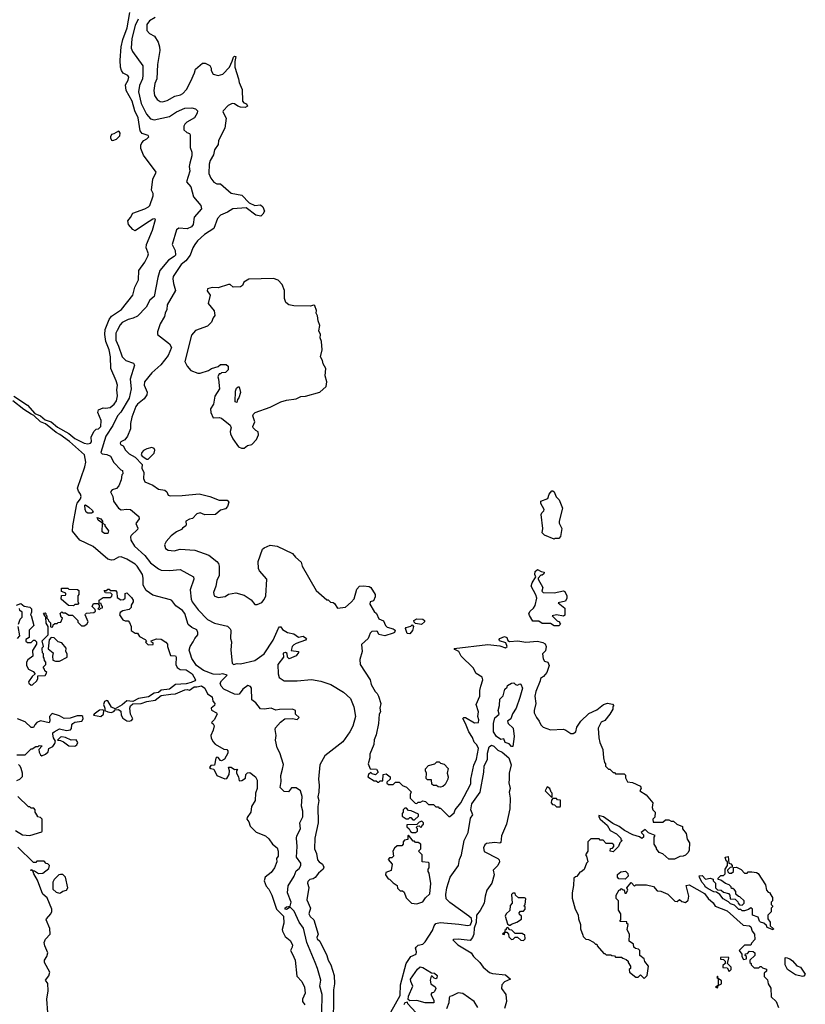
# Model space of a CAD drawing. Extents: x 1861455 to 2058065, y 200073 to 437907.
# Tile 215 of 256: x 1888179 to 1894818, y 323241 to 331565. Entities that reach past the tile are written whole.
import ezdxf

# ---------------------------------------------------------------- set-up
doc = ezdxf.new("R2010")
doc.units = 0

msp = doc.modelspace()

# ---------------------------------------------------------------- linework, layer by layer
at = {"layer": '0CON05XD'}
for points in [[(1889027.2, 331222.8), (1889038, 331335), (1889052, 331398), (1889088.8, 331495), (1889111.2, 331625)], [(1889180.4, 331569.6), (1889154.1, 331515), (1889126.8, 331405), (1889120.6, 331325), (1889132.5, 331295), (1889219.6, 331175), (1889220.8, 331095), (1889215.7, 331064.3), (1889190.6, 331009.4), (1889184.5, 330955), (1889206, 330856), (1889250.6, 330765), (1889285, 330727.1), (1889315, 330718.5), (1889445, 330747.9), (1889505, 330786.9), (1889575, 330817.8), (1889635, 330820.8), (1889665, 330810.8), (1889680.8, 330795), (1889680, 330775), (1889655.8, 330735), (1889592.7, 330697.3), (1889575, 330682.5), (1889567.5, 330665), (1889567.5, 330635), (1889591.7, 330611.7), (1889615, 330602.5), (1889620.7, 330590.7), (1889619.4, 330485), (1889633.3, 330445), (1889633.5, 330415), (1889616.8, 330353.2), (1889610, 330325), (1889618.1, 330285), (1889588.1, 330195), (1889625, 330153.3), (1889648, 330068), (1889711.2, 329995), (1889716.7, 329965), (1889654.1, 329895.9), (1889643.8, 329835), (1889631.2, 329815), (1889595, 329795.8), (1889525, 329803.8), (1889505, 329787.5), (1889468, 329665), (1889492.5, 329615), (1889495.7, 329575), (1889485, 329562.2), (1889436.9, 329533.1), (1889364.5, 329445), (1889345.6, 329385), (1889315.6, 329225), (1889279.2, 329195), (1889247.5, 329135), (1889175, 329060), (1889138.7, 329041.3), (1889095, 329030.6), (1889045.5, 329004.5), (1889027.1, 328985), (1889002, 328938), (1888992.2, 328915), (1888990.8, 328855), (1889015.5, 328805), (1889044.6, 328714.6), (1889075, 328684), (1889142.3, 328662.3), (1889148.8, 328645), (1889112.5, 328525), (1889120, 328445), (1889105.5, 328365), (1889032.7, 328247.3), (1889005.6, 328215), (1888966.4, 328133.6), (1888907.1, 328045), (1888866.1, 327906.1), (1888875, 327896.2), (1888915, 327890), (1888946.4, 327876.4), (1888975, 327822.5), (1889035, 327760), (1889047.5, 327755), (1889050, 327725), (1889043, 327717), (1889037.5, 327675), (1889017.5, 327625), (1888998.5, 327601.5), (1888960.5, 327589.5), (1888947.5, 327575), (1888967.5, 327535), (1888973.3, 327495), (1889015, 327436.7), (1889037.7, 327422.3), (1889085, 327428), (1889115, 327423.8), (1889186.7, 327365), (1889187.5, 327345), (1889161.2, 327305), (1889176.4, 327266.4), (1889173.8, 327255), (1889121.2, 327205), (1889116.1, 327193.9), (1889118, 327165), (1889150, 327115), (1889235.8, 327035), (1889285, 326974), (1889352.4, 326922.4), (1889375, 326912.5), (1889445, 326909.2), (1889535, 326915.8), (1889647.5, 326855), (1889651.2, 326835), (1889618.8, 326745), (1889628.6, 326665), (1889637.5, 326645), (1889686, 326575), (1889765, 326494.2), (1889825, 326464.3), (1889935, 326436.7), (1889957.5, 326415), (1889963, 326403), (1889961.2, 326335), (1889970, 326305), (1889964.2, 326235), (1889973.8, 326125), (1889985, 326114), (1890017.9, 326122.1), (1890045, 326120.5), (1890165, 326147.5), (1890245, 326203.3), (1890320.3, 326319.7), (1890365, 326420), (1890375, 326432.5), (1890385, 326432.5), (1890401.1, 326411.1), (1890443.4, 326383.4), (1890495, 326373.1), (1890535, 326345.6), (1890575, 326353.8), (1890602.5, 326335), (1890595, 326320), (1890515, 326292), (1890495, 326281.2), (1890481.2, 326265), (1890473.3, 326233.3), (1890534, 326224), (1890535.6, 326215), (1890515, 326188.1), (1890455, 326162.2), (1890441.9, 326175), (1890438.3, 326208.3), (1890425, 326215.6), (1890405, 326210), (1890407.5, 326175), (1890360, 326115), (1890363.8, 326035), (1890372.5, 326005), (1890415, 325976.7), (1890525, 325976.2), (1890645, 325988), (1890725, 325972), (1890807.5, 325945), (1890915, 325881.2), (1890975, 325826.7), (1891003.8, 325755), (1891015.9, 325674.1), (1890995, 325592.5), (1890970, 325545), (1890909.2, 325460.8), (1890757.3, 325342.7), (1890716, 325265), (1890704.3, 325145), (1890710.8, 325095), (1890708.1, 325035), (1890699.4, 324995), (1890707.5, 324965), (1890697.3, 324912.7), (1890701.4, 324775), (1890673, 324647), (1890670.8, 324555), (1890687.1, 324515), (1890695, 324463.3), (1890708.8, 324445), (1890738.8, 324425), (1890748.8, 324401.2), (1890745, 324383.3), (1890705, 324351.2), (1890676.6, 324313.4), (1890658.9, 324301.1), (1890632, 324295), (1890615, 324280.8), (1890610.5, 324265), (1890622, 324228), (1890606.7, 324125), (1890635.7, 324055), (1890622.9, 324005), (1890635, 323983.6), (1890664.5, 323954.5), (1890700.6, 323835), (1890690.5, 323805), (1890693.3, 323795), (1890716.4, 323776.4), (1890774.6, 323654.6), (1890785, 323613.8), (1890809.4, 323575), (1890836.5, 323485), (1890839.1, 323415), (1890831.5, 323365), (1890826.9, 323025)], [(1889325, 331583.8), (1889277.5, 331555), (1889253.3, 331523.3), (1889255, 331472.5), (1889275, 331447.5), (1889317.5, 331425), (1889350, 331375), (1889360.8, 331335), (1889364, 331305), (1889342.9, 331185), (1889339.4, 331065), (1889322.5, 331025), (1889311.4, 330965), (1889319.2, 330925), (1889340.3, 330890.3), (1889365, 330872.5), (1889385, 330870), (1889425, 330882.9), (1889490.3, 330919.7), (1889539.3, 330930.7), (1889558.3, 330941.7), (1889588.8, 330975), (1889626.1, 331043.9), (1889657.5, 331115), (1889663.9, 331146.1), (1889725, 331197.5), (1889747, 331197), (1889786.4, 331176.4), (1889796.7, 331155), (1889797.5, 331135), (1889813.6, 331103.6), (1889855, 331092.5), (1889896.4, 331103.6), (1889951.2, 331165), (1889975, 331213.3), (1889985, 331247.5), (1889995, 331257.5), (1890006.7, 331255), (1889998, 331212), (1889997.3, 331165), (1890029.2, 331065), (1890032.5, 331035), (1890060, 330975), (1890062.9, 330875), (1890072.7, 330862.7), (1890095, 330852.5), (1890104, 330835), (1890085, 330822.9), (1890045, 330826.9), (1890023.5, 330833.5), (1889995, 330853.8), (1889975, 330856), (1889939.5, 330840.5), (1889900, 330795), (1889896.7, 330785), (1889923.6, 330733.6), (1889913, 330647), (1889860, 330545), (1889855, 330510), (1889826.7, 330465), (1889817.7, 330422.3), (1889790, 330375), (1889780, 330345), (1889776.2, 330265), (1889793.9, 330223.9), (1889820.7, 330190.7), (1889845, 330177.5), (1889875, 330176.7), (1889965, 330097.8), (1890055, 330080.6), (1890117, 330017), (1890165, 329995.6), (1890215, 330001.2), (1890235, 329982.5), (1890247.5, 329945), (1890235, 329920), (1890216.4, 329903.6), (1890175, 329911.2), (1890093.8, 329973.8), (1889980, 329965), (1889935, 329937.5), (1889875, 329913.8), (1889851.9, 329885), (1889820.8, 329799.2), (1889740.7, 329749.3), (1889681.9, 329695), (1889658.6, 329665), (1889641.4, 329635), (1889621.1, 329575), (1889582.3, 329527.7), (1889544.2, 329495), (1889477.5, 329395), (1889474.2, 329375), (1889480, 329335), (1889496, 329275), (1889424.4, 329155.6), (1889422, 329115), (1889408.8, 329085), (1889404, 329055), (1889367.3, 328992.7), (1889342.5, 328925), (1889343.3, 328903.3), (1889444, 328825), (1889462.7, 328792.7), (1889434.2, 328725), (1889373.2, 328646.8), (1889295, 328580), (1889235, 328502.5), (1889230, 328475), (1889256.4, 328416.4), (1889253.3, 328395), (1889229.7, 328360.3), (1889175, 328316), (1889160, 328295), (1889128.1, 328205), (1889115, 328150), (1889114.3, 328105), (1889090.8, 328045), (1889067.6, 328012.4), (1889034.2, 327995.8), (1889028, 327985), (1889032.5, 327975), (1889055, 327962.5), (1889074.2, 327925), (1889103.6, 327895), (1889155, 327867), (1889214.1, 327805), (1889210.4, 327775), (1889228.1, 327738.1), (1889225.5, 327685.5), (1889237.5, 327657.5), (1889305, 327631.2), (1889353.3, 327595), (1889407.1, 327587.1), (1889422.9, 327572.9), (1889435, 327546.2), (1889450.7, 327539.3)], [(1888131, 328381), (1888245, 328306.6), (1888307.2, 328237.2), (1888356.4, 328215), (1888393.4, 328183.4), (1888444.3, 328165), (1888499.2, 328119.2), (1888595, 328065.8), (1888644.8, 328024.8), (1888725, 327984), (1888755, 327980.5), (1888778.8, 327985), (1888785.8, 327995), (1888783.8, 328035), (1888806.9, 328085), (1888825, 328104), (1888845, 328106.2), (1888863.6, 328126.4), (1888867.3, 328177.3), (1888838.8, 328245), (1888845, 328266.7), (1888885, 328283.3), (1888905, 328280), (1888945, 328287.8), (1888978.5, 328315), (1888997.8, 328342.2), (1889006.7, 328385), (1889000.8, 328435), (1889004.4, 328475), (1888995, 328513.3), (1888948.1, 328615), (1888946.7, 328715), (1888935.5, 328775), (1888907.8, 328845), (1888898.5, 328905), (1888900.9, 328945), (1888935, 329030), (1888955, 329058), (1889040.8, 329115), (1889136, 329235), (1889151.2, 329305), (1889182, 329365), (1889187.1, 329445), (1889236.7, 329515), (1889263.3, 329565), (1889266.7, 329585), (1889247.5, 329635), (1889250.8, 329665), (1889301.2, 329785), (1889326.7, 329875), (1889321.7, 329881.7), (1889305, 329878.8), (1889241.3, 329838.7), (1889155, 329779.2), (1889135, 329790.8), (1889100, 329835), (1889092, 329865), (1889115, 329892), (1889135, 329930), (1889237.5, 329965), (1889268.3, 329981.7), (1889280, 329995), (1889307.5, 330075), (1889306.7, 330095), (1889293.3, 330125), (1889303.6, 330216.4), (1889333.3, 330275), (1889225, 330420), (1889202.5, 330475), (1889202.5, 330505), (1889212.5, 330525), (1889227, 330543), (1889255, 330557.5), (1889270, 330575), (1889266.2, 330586.2), (1889215, 330603.3), (1889196.7, 330625), (1889180.9, 330735), (1889152.5, 330795), (1889130, 330875), (1889077.9, 330965), (1889074.5, 331015.5), (1889097.1, 331055), (1889100.5, 331080.5), (1889092.5, 331092.5), (1889055, 331113.8), (1889040, 331135), (1889031.5, 331165), (1889027.2, 331222.8)], [(1888965, 330543.8), (1888997.5, 330555), (1889025, 330582.5), (1889027.5, 330605), (1889020, 330620), (1889015, 330622.5), (1888975, 330600), (1888954.4, 330595.6), (1888946, 330575), (1888948, 330565), (1888955, 330547.5), (1888965, 330543.8)], [(1890075, 327942.5), (1890105, 327966.7), (1890140, 327975), (1890180, 328015), (1890197.5, 328055), (1890195, 328080), (1890175, 328092.5), (1890152.5, 328115), (1890150, 328125), (1890166.7, 328165), (1890150, 328215), (1890155, 328230), (1890170, 328245), (1890295, 328288.8), (1890386.9, 328333.1), (1890435, 328347.9), (1890515, 328360), (1890555, 328379.2), (1890595, 328381.9), (1890715, 328416.7), (1890770, 328465), (1890773.6, 328503.6), (1890761.2, 328555), (1890767.5, 328615), (1890744, 328655), (1890738.8, 328685), (1890720, 328715), (1890734.2, 328775), (1890729.1, 328845), (1890717.5, 328875), (1890721.9, 328905), (1890706.9, 328935), (1890715, 328980), (1890700, 329020), (1890695, 329062.5), (1890685.6, 329085), (1890686.4, 329106.4), (1890672.5, 329145), (1890665, 329152.5), (1890635, 329142.5), (1890496, 329146), (1890454.1, 329154.1), (1890427.5, 329175), (1890417, 329207), (1890416, 329275), (1890396.2, 329325), (1890363.6, 329363.6), (1890325, 329376.2), (1890115, 329372.5), (1890073.6, 329346.4), (1890060.7, 329319.3), (1890045, 329306.7), (1889983.6, 329303.6), (1889956.7, 329326.7), (1889945, 329327.5), (1889855, 329297.5), (1889805, 329300), (1889765, 329290), (1889763, 329273), (1889790, 329235), (1889772.5, 329165), (1889822.5, 329105), (1889827.5, 329065), (1889813.3, 329045), (1889800.7, 329009.3), (1889767.5, 328975), (1889665, 328936.2), (1889631.2, 328898.8), (1889574.1, 328674.1), (1889593.3, 328635), (1889625, 328600), (1889685, 328576.7), (1889705, 328577.5), (1889775, 328600), (1889800, 328615), (1889857, 328633), (1889875, 328650), (1889925, 328650), (1889940, 328635), (1889940, 328605), (1889917, 328583), (1889885, 328580), (1889875, 328570), (1889865, 328570), (1889852.5, 328545), (1889860, 328525), (1889866.4, 328443.6), (1889828.3, 328381.7), (1889816.4, 328313.6), (1889792.5, 328275), (1889793.3, 328245), (1889815, 328200), (1889865, 328203.3), (1889885, 328196.7), (1889956.4, 328136.4), (1889967.5, 328115), (1889957.5, 328085), (1889961.2, 328065), (1889980.8, 328020.8), (1890027.5, 327955), (1890053.6, 327943.6), (1890075, 327942.5)], [(1890015, 328330), (1890000, 328335), (1890002.5, 328425), (1890010.7, 328449.3), (1890025, 328460), (1890035, 328460), (1890046.1, 328413.9), (1890031.7, 328368.3), (1890020, 328355), (1890015, 328330)], [(1890731.3, 323171.3), (1890735.6, 323325), (1890716.1, 323395), (1890724.6, 323444.6), (1890695.7, 323545), (1890674.6, 323594.6), (1890604.2, 323765), (1890576.9, 323885), (1890540.6, 323935), (1890498.3, 324028.3), (1890465, 324062.5), (1890435, 324042.5), (1890424, 324045), (1890420, 324055), (1890435, 324066), (1890465, 324070), (1890474.2, 324105), (1890441.9, 324185), (1890447.1, 324242.9), (1890498, 324325), (1890515, 324370), (1890540.9, 324389.1), (1890555.7, 324415), (1890555.6, 324435.6), (1890519.2, 324485), (1890524.3, 324575), (1890517.5, 324645), (1890521.4, 324665), (1890551.1, 324725), (1890546, 324775), (1890570.8, 324825), (1890570.8, 324875), (1890561.4, 324915), (1890567.3, 324997.3), (1890552.5, 325045), (1890515, 325072.5), (1890495, 325072.5), (1890475, 325070), (1890451.7, 325038.3), (1890415, 325040), (1890380, 325075), (1890390, 325125), (1890386.7, 325175), (1890400.7, 325229.3), (1890409.3, 325269.3), (1890377.7, 325367.7), (1890355, 325410), (1890341.2, 325475), (1890347.5, 325515), (1890337.5, 325565), (1890341.7, 325578.3), (1890382.3, 325627.7), (1890420, 325655), (1890485, 325657.5), (1890525, 325650), (1890540, 325665), (1890510, 325695), (1890510, 325725), (1890485, 325736.7), (1890375, 325734.3), (1890345, 325727.8), (1890305, 325744.3), (1890245, 325736), (1890215, 325740), (1890175, 325790), (1890140, 325815), (1890138, 325915), (1890128.3, 325928.3), (1890106.4, 325936.4), (1890066.2, 325905), (1890035, 325863.3), (1890020.7, 325859.3), (1889995, 325863.3), (1889905, 325906.2), (1889881.1, 325931.1), (1889873.1, 325955), (1889883.4, 325976.6), (1889933.3, 326025), (1889895, 326034.6), (1889865, 326030), (1889813.6, 326033.6), (1889732.3, 326062.3), (1889672.2, 326105), (1889635, 326163.8), (1889622.1, 326202.1), (1889612.5, 326235), (1889618.5, 326265), (1889645.5, 326304.5), (1889658, 326335), (1889684, 326365), (1889685.7, 326385), (1889675, 326405.7), (1889635, 326425.8), (1889602.8, 326452.8), (1889575, 326543.8), (1889555, 326570.6), (1889498.5, 326608.5), (1889466, 326655), (1889455, 326662), (1889305, 326700), (1889249.1, 326739.1), (1889221.4, 326785), (1889222.5, 326845), (1889216.9, 326875), (1889172.5, 326945), (1889155, 326962.9), (1889085, 327004.2), (1889037, 327023), (1889015, 327020), (1888975, 327000), (1888955, 326996.7), (1888925, 327003.3), (1888800.1, 327110.1), (1888686.7, 327165), (1888625, 327242.5), (1888628, 327285), (1888658.6, 327455), (1888665, 327476.7), (1888692.5, 327515), (1888697.5, 327535), (1888693.8, 327555), (1888675, 327578.8), (1888668.2, 327605), (1888729.6, 327785), (1888737.1, 327825), (1888727.5, 327887.5), (1888599.7, 327999.7), (1888519, 328059), (1888486.9, 328075), (1888397.4, 328147.4), (1888355, 328164.6), (1888299.6, 328219.6), (1888275, 328228.9), (1888215, 328269.3), (1888121.7, 328341.7)], [(1889265, 327850), (1889315, 327900), (1889320, 327925), (1889315, 327940), (1889295, 327947.5), (1889255, 327936.7), (1889225, 327922.5), (1889210, 327905), (1889206.7, 327885), (1889213.3, 327875), (1889255, 327850), (1889265, 327850)], [(1889450.7, 327539.3), (1889551.7, 327541.7), (1889695.7, 327555.7), (1889785, 327533.8), (1889863.6, 327503.6), (1889932.5, 327502.5), (1889947, 327487), (1889935, 327450), (1889919.3, 327430.7), (1889875, 327420), (1889835, 327381.2), (1889745, 327380), (1889703.6, 327396.4), (1889675, 327387.5), (1889640.7, 327349.3), (1889615, 327343.3), (1889582.5, 327325), (1889586.7, 327295), (1889582.5, 327285), (1889555, 327267.5), (1889546.1, 327253.9), (1889505, 327236.2), (1889458.3, 327201.7), (1889417.5, 327155), (1889402.5, 327125), (1889410, 327095), (1889435, 327080), (1889485, 327073.8), (1889535, 327088.8), (1889660.5, 327080.5), (1889778.3, 327038.3), (1889845, 326983.8), (1889858.3, 326968.3), (1889865.8, 326945), (1889863.8, 326865), (1889843.8, 326825), (1889836, 326775), (1889816.4, 326723.6), (1889822.5, 326695), (1889855, 326680), (1889915, 326690), (1889945, 326707.5), (1890005, 326718.8), (1890075, 326698.8), (1890135, 326660), (1890165, 326622.5), (1890185, 326622.5), (1890225, 326637.5), (1890245, 326662.5), (1890258, 326695), (1890267.5, 326835), (1890205.9, 326905.9), (1890196.2, 326925), (1890193.8, 326985), (1890231.2, 327088.8), (1890245, 327101.2), (1890296.4, 327123.6), (1890355, 327114), (1890485, 327052.5), (1890510.7, 327020.7), (1890558.3, 326978.3), (1890567.5, 326945), (1890685, 326740), (1890775, 326660), (1890785, 326660), (1890805, 326640), (1890827, 326637), (1890838.3, 326628.3), (1890865, 326590), (1890931.7, 326598.3), (1890979.3, 326640.7), (1891005, 326670), (1891028.3, 326751.7), (1891050, 326775), (1891085, 326780), (1891133.3, 326773.3), (1891147.5, 326765), (1891182.5, 326705), (1891182.5, 326685), (1891168.3, 326651.7), (1891140, 326645), (1891137.5, 326625), (1891175, 326563.3), (1891193.8, 326543.8), (1891215, 326500), (1891253, 326483), (1891270, 326445), (1891285, 326430), (1891335.8, 326415.8), (1891353.3, 326405), (1891346, 326385), (1891335, 326378), (1891265, 326356.7), (1891215, 326367.5), (1891203, 326393), (1891195, 326396.7), (1891155, 326393.3), (1891141.7, 326378.3), (1891122.5, 326335), (1891068.3, 326281.7), (1891072.5, 326225), (1891053.3, 326155), (1891057.5, 326115), (1891140, 325985), (1891150, 325945), (1891182.5, 325885), (1891199.3, 325869.3), (1891212.5, 325845), (1891230, 325785), (1891223.3, 325745), (1891227.5, 325715), (1891217.5, 325695), (1891212.5, 325615), (1891191.7, 325518.3), (1891173.6, 325476.4), (1891171.7, 325438.3), (1891137.5, 325355), (1891137.5, 325325), (1891122.5, 325275), (1891141.7, 325231.7), (1891195, 325230), (1891207.5, 325205), (1891185, 325180), (1891158.3, 325188.3), (1891145, 325200), (1891127.5, 325185), (1891120, 325165), (1891175, 325130), (1891191.7, 325131.7), (1891205, 325120), (1891215, 325120), (1891225, 325130), (1891248.3, 325131.7), (1891250, 325185), (1891275, 325190), (1891310, 325165), (1891310, 325145), (1891281.7, 325118.3), (1891281.7, 325111.7), (1891295, 325100), (1891335, 325100), (1891355, 325120), (1891385, 325120), (1891415, 325090), (1891448.3, 325078.3), (1891488.3, 325038.3), (1891480, 325015), (1891480, 324985), (1891521.7, 324941.7), (1891535, 324940), (1891545, 324950), (1891565, 324950), (1891585, 324960), (1891607, 324957), (1891635, 324930), (1891675, 324930), (1891695, 324910), (1891715, 324910), (1891725, 324900), (1891735, 324900), (1891805, 324830), (1891815, 324830), (1891849.3, 324860.7), (1891860, 324885), (1891906.1, 324943.9), (1891991.2, 325105), (1891990, 325145), (1892017.7, 325262.3), (1892038.6, 325315), (1892056.9, 325405), (1892043.1, 325435), (1892018.7, 325458.7), (1892005, 325497.5), (1891973.9, 325543.9), (1891946, 325616), (1891922.5, 325657.5), (1891933, 325667), (1891945, 325666.7), (1892022, 325622), (1892057.5, 325625), (1892060, 325645), (1892050, 325675), (1892056.7, 325715), (1892036.7, 325775), (1892068.8, 325845), (1892067, 325893), (1892075, 325930), (1892093.3, 325985), (1892086.1, 326006.1), (1892037.3, 326037.3), (1892012, 326085), (1891910, 326185), (1891890, 326225), (1891855, 326240), (1891850, 326250), (1892135, 326282.1), (1892235, 326271.1), (1892285, 326254.2), (1892298, 326265), (1892285.7, 326295.7), (1892234.4, 326314.4), (1892230, 326325), (1892235, 326332.5), (1892275, 326350), (1892295, 326342.5), (1892305, 326317.5), (1892319.3, 326309.3), (1892387.3, 326312.7), (1892455, 326303.8), (1892555, 326312.2), (1892600.3, 326300.3), (1892618.6, 326288.6), (1892628.6, 326265), (1892621.1, 326228.9), (1892596.2, 326205), (1892602.2, 326162.2), (1892615, 326143.3), (1892643, 326133), (1892652.5, 326105), (1892632.5, 326045), (1892606.4, 326013.6), (1892580, 325995), (1892577.5, 325975), (1892540, 325885), (1892533.3, 325845), (1892540, 325785), (1892526.7, 325725), (1892526.7, 325705), (1892546.7, 325665), (1892570, 325635), (1892583.9, 325603.9), (1892603.9, 325583.9), (1892665, 325562.5), (1892775, 325567.5), (1892795, 325560), (1892835, 325530), (1892855, 325530), (1892877.5, 325545), (1892887.5, 325585), (1892920, 325635), (1892989.3, 325700.7), (1893055, 325730), (1893113, 325777), (1893145, 325787.5), (1893188.3, 325778.3), (1893200, 325765), (1893190, 325755), (1893190, 325735), (1893167, 325693), (1893125, 325640), (1893093.6, 325626.4), (1893067.5, 325575), (1893073.6, 325493.6), (1893082.5, 325455), (1893107.5, 325395), (1893112.5, 325325), (1893120, 325285), (1893130, 325275), (1893130, 325255), (1893155, 325230), (1893165, 325230), (1893195, 325200), (1893205, 325200), (1893215, 325190), (1893288.3, 325188.3), (1893297, 325177), (1893297.5, 325155), (1893315, 325122.5), (1893357, 325117), (1893426.4, 325086.4), (1893430, 325065), (1893420, 325045), (1893473, 325013), (1893530, 324945), (1893522.5, 324905), (1893530, 324885), (1893550, 324865), (1893547, 324823), (1893530, 324805), (1893531.7, 324781.7), (1893615, 324780), (1893635, 324800), (1893665, 324800), (1893685, 324790), (1893705, 324790), (1893733, 324763), (1893780, 324745), (1893780, 324725), (1893810, 324685), (1893818.3, 324638.3), (1893840, 324605), (1893837.5, 324545), (1893826.4, 324523.6), (1893805, 324502.5), (1893785, 324492.5), (1893758.3, 324491.7), (1893711.7, 324468.3), (1893665, 324467.5), (1893615, 324512.5), (1893582.5, 324525), (1893560, 324555), (1893560, 324565), (1893540, 324595), (1893540, 324655), (1893548.3, 324668.3), (1893491.7, 324691.7), (1893465, 324720), (1893430, 324695), (1893450, 324675), (1893450, 324655), (1893435, 324642.5), (1893417, 324657), (1893360, 324675), (1893290.3, 324710.3), (1893245.7, 324745.7), (1893190.3, 324770.3), (1893112.5, 324825), (1893071.7, 324838.3), (1893072.5, 324825), (1893085, 324807.5), (1893143.3, 324755), (1893170, 324710), (1893223, 324683), (1893260, 324645), (1893260, 324635), (1893270, 324625), (1893250, 324605), (1893240, 324575), (1893195, 324530), (1893170, 324535), (1893171.7, 324558.3), (1893188.3, 324561.7), (1893200, 324575), (1893198.3, 324588.3), (1893185, 324600), (1893135, 324600), (1893108.3, 324628.3), (1893085, 324630), (1893075, 324640), (1893005, 324640), (1892980, 324615), (1892980, 324535), (1892960, 324505), (1892970, 324495), (1892980, 324445), (1892970, 324435), (1892948.3, 324381.7), (1892925, 324360), (1892911.7, 324358.3), (1892888.3, 324321.7), (1892875, 324320), (1892861.7, 324308.3), (1892860, 324245), (1892847.5, 324185), (1892848.3, 324138.3), (1892872.5, 324045), (1892897, 323997), (1892900, 323965), (1892917.5, 323915), (1892918.3, 323878.3), (1892937.5, 323825), (1892940, 323815), (1892963, 323793), (1892985, 323790), (1893027, 323767), (1893045, 323750), (1893055, 323750), (1893060, 323735), (1893115, 323670), (1893125, 323670), (1893135, 323660), (1893175, 323660), (1893183, 323653), (1893205, 323650), (1893215, 323640), (1893265, 323640), (1893275, 323630), (1893305, 323620), (1893320, 323605), (1893320, 323595), (1893340, 323565), (1893340, 323545), (1893330, 323535), (1893331.7, 323511.7), (1893385, 323470), (1893405, 323470), (1893425, 323490), (1893455, 323460), (1893480, 323485), (1893492.5, 323565), (1893463, 323603), (1893456.4, 323626.4), (1893420, 323655), (1893420, 323695), (1893407, 323707), (1893381.7, 323711.7), (1893370, 323725), (1893365, 323750), (1893330, 323775), (1893331.7, 323831.7), (1893312.5, 323875), (1893320, 323915), (1893310, 323925), (1893308.3, 323938.3), (1893255, 323940), (1893250, 323945), (1893260, 323955), (1893260, 324005), (1893238.3, 324038.3), (1893240, 324115), (1893220, 324135), (1893220, 324165), (1893245, 324210), (1893255, 324210), (1893265, 324220), (1893275, 324210), (1893288.3, 324208.3), (1893291.7, 324181.7), (1893305, 324180), (1893317.5, 324205), (1893310, 324225), (1893345, 324270), (1893375, 324240), (1893385, 324250), (1893475, 324250), (1893535, 324237.5), (1893565, 324200), (1893597, 324197), (1893655, 324172.5), (1893715, 324112.5), (1893735, 324110), (1893755, 324127.5), (1893775, 324110), (1893805, 324102.5), (1893827, 324123), (1893832.5, 324155), (1893810, 324245), (1893835, 324250), (1893965, 324176.7), (1893996.1, 324136.1), (1894039.3, 324099.3), (1894055, 324070), (1894158.3, 324031.7)], [(1892695, 327172.5), (1892615, 327207.5), (1892593.6, 327226.4), (1892600, 327265), (1892587, 327383), (1892590, 327395), (1892608.3, 327411.7), (1892610, 327425), (1892583.3, 327475), (1892582.5, 327495), (1892643, 327517), (1892653.8, 327555), (1892675, 327582.5), (1892685, 327582.5), (1892695, 327572.5), (1892711.7, 327531.7), (1892737.5, 327505), (1892766.2, 327435), (1892737.5, 327325), (1892738.3, 327308.3), (1892760, 327265), (1892750, 327195), (1892735, 327180), (1892705, 327180), (1892695, 327172.5)], [(1888785, 327393.1), (1888755, 327394.3), (1888742.1, 327402.1), (1888732.5, 327425), (1888730, 327460), (1888735, 327462.5), (1888764.1, 327444.1), (1888793.3, 327415), (1888798.8, 327401.2), (1888785, 327393.1)], [(1888925, 327220), (1888895, 327220), (1888876.7, 327235), (1888880, 327310), (1888841.2, 327335), (1888835, 327357.5), (1888865, 327346.7), (1888880, 327325), (1888880, 327310), (1888898.3, 327298.3), (1888900, 327285), (1888930, 327245), (1888925, 327220)], [(1892735, 326440), (1892695, 326440), (1892665, 326460), (1892595, 326460), (1892565, 326480), (1892515, 326480), (1892488.3, 326528.3), (1892482.5, 326545), (1892492.5, 326565), (1892521.2, 326588.8), (1892536.1, 326613.9), (1892550, 326675), (1892541.7, 326701.7), (1892500, 326775), (1892510, 326805), (1892540, 326855), (1892533.3, 326875), (1892535, 326900), (1892555, 326917.5), (1892585, 326900), (1892610, 326895), (1892608.3, 326881.7), (1892595, 326870), (1892581.7, 326868.3), (1892560, 326845), (1892560, 326835), (1892600, 326765), (1892590, 326735), (1892601.7, 326721.7), (1892695, 326720), (1892775, 326737.5), (1892785, 326730), (1892802, 326695), (1892802, 326675), (1892790, 326650), (1892730, 326635), (1892785, 326590), (1892785, 326530), (1892775, 326522.5), (1892715, 326532.5), (1892680, 326525), (1892721.7, 326481.7), (1892740, 326475), (1892740, 326465), (1892750, 326455), (1892735, 326440)], [(1888152.5, 326615), (1888189.3, 326629.3), (1888218.3, 326608.3), (1888265, 326600), (1888280, 326585), (1888280, 326555), (1888270, 326535), (1888277, 326527), (1888300, 326445), (1888260, 326405), (1888258.3, 326341.7), (1888230, 326325), (1888231.7, 326311.7), (1888245, 326300), (1888275, 326300), (1888295, 326320), (1888308.3, 326318.3), (1888320, 326305), (1888320, 326285), (1888288.3, 326231.7), (1888290, 326185), (1888247, 326153), (1888237.5, 326135), (1888237.5, 326105), (1888252.5, 326075), (1888293.6, 326053.6), (1888310, 326035), (1888285, 326012.5), (1888253.6, 325966.4), (1888257.5, 325955), (1888275, 325940), (1888288.3, 325941.7), (1888323, 325977), (1888332.5, 325995), (1888331.7, 326018.3), (1888395, 326020), (1888410, 326045), (1888391.7, 326061.7), (1888390, 326075), (1888380, 326085), (1888380, 326095), (1888400, 326115), (1888400, 326135), (1888388.3, 326148.3), (1888387, 326167), (1888380, 326175), (1888380, 326205), (1888372.5, 326212.5), (1888370, 326245), (1888370, 326255), (1888380, 326265), (1888370, 326315), (1888420, 326365), (1888420, 326435), (1888403, 326463), (1888400, 326515), (1888390, 326525), (1888390, 326535), (1888381.7, 326548.3), (1888395, 326550), (1888400, 326545), (1888400, 326535), (1888410, 326525), (1888410, 326505), (1888420, 326495), (1888421.7, 326481.7), (1888440, 326465), (1888440, 326435), (1888445, 326430), (1888458.3, 326431.7), (1888461.7, 326448.3), (1888475, 326460), (1888495, 326460), (1888505, 326470), (1888528.3, 326471.7), (1888540, 326505), (1888530, 326515), (1888520, 326545), (1888535, 326560), (1888545, 326550), (1888565, 326550), (1888595, 326530), (1888625, 326530), (1888670, 326485), (1888671.7, 326471.7), (1888701.7, 326441.7), (1888725, 326440), (1888746.4, 326453.6), (1888757.5, 326475), (1888733, 326533), (1888735, 326540), (1888745, 326547.5), (1888807, 326553), (1888820, 326565), (1888818.3, 326578.3), (1888792.5, 326605), (1888801.7, 326628.3), (1888838.3, 326628.3), (1888850, 326615), (1888850, 326595), (1888840, 326585), (1888855, 326580), (1888865, 326590), (1888878.3, 326591.7), (1888880, 326605), (1888870, 326615), (1888868.3, 326628.3), (1888851.7, 326631.7), (1888851.7, 326658.3), (1888885, 326680), (1888945, 326680), (1888958.3, 326691.7), (1888960, 326705), (1888948.3, 326718.3), (1888905, 326720), (1888891.7, 326738.3), (1888915, 326740), (1888925, 326750), (1888935, 326750), (1888945, 326740), (1888988.3, 326738.3), (1889000, 326725), (1889001.7, 326681.7), (1889035, 326660), (1889057, 326663), (1889070, 326675), (1889070, 326715), (1889085, 326720), (1889125, 326680), (1889137, 326657), (1889137, 326643), (1889120, 326615), (1889120, 326595), (1889105, 326580), (1889051.7, 326568.3), (1889027, 326553), (1889023.3, 326535), (1889051.4, 326491.4), (1889071.7, 326481.7), (1889095, 326482.5), (1889108.3, 326468.3), (1889122.5, 326435), (1889121.7, 326401.7), (1889155, 326380), (1889175, 326380), (1889190.7, 326350.7), (1889240, 326325), (1889250, 326315), (1889243, 326303), (1889265, 326280), (1889308.3, 326281.7), (1889308.3, 326298.3), (1889291.7, 326301.7), (1889290, 326315), (1889335, 326330), (1889375, 326327.5), (1889415, 326302.5), (1889427, 326287), (1889427.5, 326265), (1889455, 326190), (1889495, 326187.5), (1889502.5, 326175), (1889498, 326115), (1889509.7, 326089.7), (1889535, 326071.2), (1889585, 326068.8), (1889611.4, 326051.4), (1889635.7, 326035), (1889663.8, 325985), (1889660, 325975), (1889627.3, 325962.7), (1889585, 325951.2), (1889495.8, 325944.2), (1889445, 325906), (1889375, 325896.7), (1889352.5, 325877.5), (1889315, 325872.5), (1889268.1, 325841.9), (1889184.4, 325825.6), (1889135, 325802.5), (1889085, 325807.5), (1889045.8, 325774.2), (1888985, 325740), (1888954.3, 325754.3), (1888925, 325806.2), (1888915, 325810.8), (1888895, 325801.2), (1888887.5, 325775), (1888900, 325745), (1888900, 325725), (1888923, 325713), (1888951.7, 325708.3), (1888975, 325717.5), (1888985, 325730), (1889015, 325732.5), (1889035, 325720), (1889037.5, 325685), (1889050.5, 325660.5), (1889085, 325638), (1889105, 325633.8), (1889125, 325640), (1889134.2, 325655), (1889116.2, 325695), (1889110, 325745), (1889116.4, 325763.6), (1889135, 325782.5), (1889206.1, 325783.9), (1889255, 325801.2), (1889325, 325812), (1889375, 325852.5), (1889457.3, 325862.7)], [(1888635, 326610), (1888591.7, 326611.7), (1888530, 326665), (1888531.7, 326698.3), (1888565, 326700), (1888570, 326705), (1888568.3, 326718.3), (1888531.7, 326731.7), (1888531.7, 326758.3), (1888585, 326760), (1888595, 326750), (1888667.5, 326747.5), (1888678.3, 326738.3), (1888680, 326705), (1888670, 326695), (1888670, 326645), (1888680, 326635), (1888668.3, 326621.7), (1888645, 326620), (1888635, 326610)], [(1888170, 326455), (1888183, 326497), (1888200, 326515), (1888200, 326555), (1888181.7, 326571.7), (1888178.3, 326588.3)], [(1891575, 326453.3), (1891525, 326460), (1891511.7, 326471.7), (1891510, 326485), (1891535, 326500), (1891587, 326497), (1891600, 326485), (1891600, 326475), (1891575, 326453.3)], [(1888160, 326335), (1888180, 326355), (1888167.5, 326435)], [(1891475, 326373.3), (1891452.5, 326375), (1891440.7, 326419.3), (1891443.8, 326426.2), (1891485, 326437.5), (1891495, 326450), (1891506.7, 326435), (1891497.7, 326402.3), (1891475, 326373.3)], [(1888481.2, 326141.2), (1888515, 326142), (1888580, 326175), (1888580, 326205), (1888570, 326225), (1888571.7, 326251.7), (1888535, 326297.5), (1888505, 326306.7), (1888469.5, 326339.5), (1888445, 326341.2), (1888427.5, 326322.5), (1888420, 326245), (1888461.7, 326211.7), (1888456.7, 326185), (1888460.7, 326150.7), (1888481.2, 326141.2)], [(1892345, 325420), (1892335, 325420), (1892315, 325442.5), (1892280.6, 325455), (1892268.8, 325485), (1892245, 325480), (1892208.2, 325505), (1892184.2, 325545), (1892182.9, 325615), (1892195, 325663.3), (1892230, 325695), (1892223.3, 325725), (1892233.6, 325766.4), (1892235, 325820), (1892265, 325850), (1892280, 325905), (1892297, 325923), (1892300, 325935), (1892335, 325957.5), (1892355, 325960), (1892370, 325945), (1892385, 325940), (1892405, 325950), (1892415, 325947.5), (1892426.7, 325915), (1892405.8, 325835), (1892373.3, 325745), (1892342.9, 325697.1), (1892328.8, 325655), (1892302.5, 325635), (1892306.7, 325615), (1892349.2, 325575), (1892358.1, 325505), (1892345, 325420)], [(1889457.3, 325862.7), (1889495, 325866.2), (1889575, 325900.8), (1889595, 325903.3), (1889615, 325896.7), (1889654.2, 325925.8), (1889675, 325924), (1889715, 325932.5), (1889745, 325913.8), (1889767.3, 325867.3), (1889805, 325841.2), (1889811.9, 325805), (1889828.9, 325785), (1889825, 325766), (1889798, 325745), (1889798.8, 325728.8), (1889842.5, 325705), (1889847.5, 325695), (1889823, 325647), (1889800, 325625), (1889815, 325612.5), (1889821.4, 325595), (1889815, 325560), (1889795.3, 325515), (1889797.1, 325495), (1889812, 325462), (1889829.9, 325439.9), (1889905, 325399.2), (1889930, 325395), (1889937.5, 325385), (1889937.5, 325365), (1889910, 325315), (1889885, 325300), (1889875, 325303.3), (1889857.3, 325327.3), (1889845, 325331.2), (1889837.5, 325322.5), (1889826.1, 325263.9), (1889795, 325259.2), (1889784.4, 325244.4), (1889794.4, 325234.4), (1889819.2, 325229.2), (1889845.7, 325175.7), (1889913, 325147), (1889929.3, 325150.7), (1889948.8, 325185), (1889951.9, 325215), (1889945, 325245.8), (1889965.7, 325245.7), (1889995, 325227.5), (1890015, 325230), (1890020, 325225), (1890010, 325215), (1890010, 325195), (1890027.5, 325165), (1890035, 325130), (1890055, 325133.3), (1890086.4, 325153.6), (1890090, 325185), (1890103, 325197), (1890125, 325200), (1890173, 325163), (1890186.7, 325135), (1890186.7, 325065), (1890172.5, 325025), (1890170, 324965), (1890137.3, 324912.7), (1890132.5, 324865), (1890100.4, 324819.6), (1890098.6, 324805), (1890116.7, 324785), (1890127.1, 324747.1), (1890177.4, 324697.4), (1890255, 324666.2), (1890285, 324640), (1890316.1, 324596.1), (1890353.6, 324563.6), (1890363.3, 324535), (1890362.5, 324495), (1890350, 324475), (1890352.5, 324445), (1890333.3, 324395), (1890303.3, 324355), (1890252.5, 324315), (1890246.3, 324286.3), (1890261.1, 324241.1), (1890284, 324215), (1890310.4, 324165), (1890348.6, 324045), (1890409.5, 323985), (1890412.2, 323927.8), (1890396, 323875), (1890398.8, 323858.8), (1890423.9, 323813.9), (1890465, 323780), (1890483.3, 323745), (1890481.2, 323725), (1890466.7, 323695), (1890485.7, 323665.7), (1890505.8, 323615), (1890520.3, 323480.3), (1890562.5, 323435), (1890586, 323385), (1890592.5, 323335), (1890569.4, 323285), (1890568.1, 323265), (1890588.2, 323238.2)], [(1888865, 325673.8), (1888886.2, 325695), (1888890, 325725), (1888879.3, 325729.3), (1888855, 325728.8), (1888807.5, 325695), (1888802.5, 325685), (1888865, 325673.8)], [(1888155, 325350), (1888225, 325350), (1888275, 325400), (1888285, 325400), (1888315, 325420), (1888335, 325420), (1888345, 325430), (1888370, 325425), (1888340, 325395), (1888343, 325373), (1888355, 325350), (1888365, 325342.5), (1888397.5, 325355), (1888418.8, 325375), (1888426.7, 325403.3), (1888458.6, 325421.4), (1888476.2, 325445), (1888482.5, 325465), (1888463.8, 325495), (1888460, 325525), (1888460, 325535), (1888470, 325545), (1888515, 325570), (1888576.1, 325556.1), (1888608.8, 325561.2), (1888616.4, 325573.6), (1888619.2, 325605), (1888628, 325615), (1888645, 325625.6), (1888703.8, 325636.2), (1888715.9, 325654.1), (1888713.6, 325673.6), (1888705, 325680), (1888665, 325679.2), (1888605, 325661.4), (1888555, 325658.8), (1888515, 325680.8), (1888455, 325700), (1888431.2, 325675), (1888433.6, 325636.4), (1888428.8, 325621.2), (1888355, 325637.5), (1888325, 325622.5), (1888307.5, 325605), (1888295, 325580), (1888275, 325580), (1888225, 325630), (1888160, 325655)], [(1888645, 325423.3), (1888662.5, 325435), (1888670, 325455), (1888656.7, 325476.7), (1888613.9, 325473.9), (1888565, 325497.5), (1888535, 325502.5), (1888525, 325500), (1888500, 325475), (1888525, 325472.5), (1888550.7, 325460.7), (1888595, 325426.7), (1888645, 325423.3)], [(1891780.8, 324170.8), (1891788.9, 324225), (1891818.1, 324315), (1891887.5, 324415), (1891896.9, 324465), (1891913.8, 324506.2), (1891935.6, 324625), (1891969.4, 324695), (1891989.4, 324815), (1892007.7, 324842.3), (1891992.5, 324885), (1892000.7, 324935), (1892071.5, 325035), (1892101.1, 325205), (1892103.8, 325255), (1892131.1, 325315), (1892132.5, 325365), (1892145, 325416.7), (1892165, 325430.8), (1892185, 325422.7), (1892218.7, 325388.7), (1892255, 325371.5), (1892311.1, 325325), (1892331.4, 325265), (1892315.6, 325195), (1892315.6, 325145), (1892312.4, 325112.4), (1892323.1, 325065), (1892315.6, 325034.4), (1892324.5, 324985), (1892320, 324895), (1892292.1, 324765), (1892251.1, 324665), (1892245, 324610), (1892235, 324602.5), (1892195, 324610), (1892125, 324600), (1892110.7, 324589.3), (1892097.5, 324565), (1892103.6, 324533.6), (1892220, 324475), (1892231.7, 324461.7), (1892232.5, 324445), (1892220, 324415), (1892180, 324375), (1892187.5, 324335), (1892168.6, 324265), (1892126.9, 324205), (1892111.2, 324155), (1892104, 324095), (1892070.6, 324035), (1892040, 323995), (1892036.2, 323933.8), (1892020.6, 323885), (1892016.7, 323833.3), (1892005, 323806), (1891985, 323781.2), (1891885, 323792.5), (1891845, 323790), (1891840, 323785), (1891882.5, 323745), (1891995, 323676.2), (1892014.5, 323644.5), (1892066.9, 323595), (1892094.3, 323554.3), (1892149.3, 323509.3), (1892175, 323500.5), (1892285, 323489.4), (1892327.5, 323455), (1892275, 323430.8), (1892252.5, 323405), (1892251.4, 323375), (1892287.9, 323325), (1892293.5, 323265), (1892275, 323206.7)], [(1888155, 325132.5), (1888180, 325145), (1888201.7, 325168.3), (1888202.5, 325195), (1888192, 325235), (1888184, 325255), (1888168.8, 325268.8)], [(1891735, 325077.5), (1891715, 325080), (1891701.7, 325091.7), (1891675, 325090), (1891663, 325103), (1891658.3, 325138.3), (1891625, 325140), (1891615, 325150), (1891617.5, 325195), (1891607.5, 325215), (1891608.3, 325231.7), (1891635, 325260), (1891687, 325273), (1891705, 325290), (1891725, 325290), (1891735, 325280), (1891765, 325270), (1891800, 325235), (1891790, 325195), (1891800, 325165), (1891797.5, 325145), (1891775, 325100), (1891755, 325082.5), (1891735, 325077.5)], [(1892675, 324990), (1892680, 324995), (1892680, 325025), (1892670, 325035), (1892660, 325065), (1892635, 325080), (1892620, 325045), (1892675, 324990)], [(1888145, 324710), (1888203, 324673), (1888265, 324667.5), (1888365, 324700), (1888370, 324705), (1888370, 324805), (1888355, 324820), (1888330, 324825), (1888330, 324835), (1888310, 324865), (1888310, 324885), (1888298.3, 324898.3), (1888275, 324900), (1888265, 324910), (1888255, 324910), (1888165, 324997.5)], [(1892745, 324910), (1892750, 324915), (1892748.3, 324968.3), (1892725, 324970), (1892715, 324980), (1892685, 324980), (1892671.7, 324968.3), (1892670, 324945), (1892681.7, 324931.7), (1892698.3, 324928.3), (1892715, 324910), (1892745, 324910)], [(1891515, 324800), (1891548.3, 324831.7), (1891548.3, 324848.3), (1891487, 324877), (1891465, 324880), (1891448.3, 324898.3), (1891435, 324900), (1891420, 324885), (1891420, 324865), (1891410, 324855), (1891411.7, 324831.7), (1891445, 324810), (1891465, 324810), (1891475, 324820), (1891485, 324820), (1891501.7, 324801.7), (1891515, 324800)], [(1891525, 324692.5), (1891540, 324705), (1891540, 324725), (1891530, 324735), (1891541.7, 324748.3), (1891555, 324750), (1891565, 324740), (1891578.3, 324741.7), (1891580, 324755), (1891590, 324765), (1891590, 324775), (1891578.3, 324788.3), (1891555, 324780), (1891535, 324760), (1891451.7, 324758.3), (1891451.7, 324741.7), (1891470, 324725), (1891481.7, 324701.7), (1891495, 324692.5), (1891525, 324692.5)], [(1891535, 324090), (1891585, 324107.5), (1891608.3, 324141.7), (1891646.2, 324175), (1891653.6, 324263.6), (1891639.3, 324349.3), (1891630, 324365), (1891630, 324385), (1891640, 324395), (1891640, 324435), (1891635, 324440), (1891580, 324445), (1891580, 324505), (1891550, 324535), (1891570, 324555), (1891570, 324595), (1891545, 324610), (1891525, 324610), (1891515, 324620), (1891505, 324620), (1891465, 324670), (1891460, 324665), (1891460, 324635), (1891431.7, 324628.3), (1891420, 324615), (1891420, 324595), (1891408.3, 324581.7), (1891368.3, 324581.7), (1891345, 324560), (1891332.5, 324535), (1891337, 324493), (1891325, 324480), (1891305, 324480), (1891292.5, 324465), (1891327, 324427), (1891317, 324373), (1891273.6, 324356.4), (1891270, 324335), (1891291.7, 324301.7), (1891305, 324300), (1891335, 324267.5), (1891367.5, 324245), (1891373, 324223), (1891395, 324200), (1891415, 324200), (1891428.3, 324188.3), (1891445, 324140), (1891490, 324095), (1891535, 324090)], [(1888421.2, 323355), (1888417, 323417), (1888397.5, 323445), (1888426.9, 323483.1), (1888432.7, 323512.7), (1888388, 323595), (1888390, 323615), (1888408.6, 323645), (1888415.7, 323675), (1888391.4, 323735), (1888387.1, 323765), (1888398.3, 323791.7), (1888438, 323835), (1888432.7, 323882.7), (1888404, 323955), (1888406.2, 323965), (1888441.2, 324005), (1888451.2, 324025), (1888451.2, 324045), (1888410.7, 324140.7), (1888375, 324172.5), (1888365, 324192.5), (1888330.3, 324290.3), (1888297.5, 324345), (1888290, 324370), (1888270, 324375), (1888285, 324380), (1888290, 324370), (1888305, 324370), (1888338.3, 324348.3), (1888375, 324350), (1888425, 324390), (1888430, 324415), (1888418.3, 324428.3), (1888401.7, 324431.7), (1888385, 324450), (1888325, 324450), (1888315, 324440), (1888295, 324440), (1888165, 324570)], [(1894545, 323870), (1894495, 323890), (1894488.3, 323908.3), (1894468.3, 323928.3), (1894440, 323935), (1894430, 323945), (1894418.3, 323978.3), (1894370, 323995), (1894370, 324045), (1894357, 324057), (1894337, 324043), (1894305, 324032.5), (1894285, 324032.5), (1894271.7, 324041.7), (1894255, 324043.3), (1894218.3, 324078.3), (1894185, 324090), (1894168.3, 324108.3), (1894123.6, 324133.6), (1894095, 324170), (1894068.3, 324188.3), (1894045, 324192.5), (1893996.4, 324216.4), (1893972.5, 324235), (1893970, 324245), (1893942.5, 324275), (1893922.5, 324315), (1893921.7, 324328.3), (1893945, 324330), (1893975, 324300), (1894015, 324307.5), (1894038.3, 324298.3), (1894040, 324285), (1894060, 324265), (1894060, 324225), (1894075, 324210), (1894107, 324207), (1894125, 324190), (1894168.3, 324178.3), (1894180, 324165), (1894181.7, 324131.7), (1894225, 324130), (1894248.3, 324108.3), (1894250, 324095), (1894261.7, 324081.7), (1894285, 324080), (1894300, 324095), (1894300, 324115), (1894265, 324150), (1894251.7, 324151.7), (1894231.7, 324171.7), (1894230, 324195), (1894218.3, 324208.3), (1894205, 324220), (1894195, 324220), (1894190, 324235), (1894175, 324250), (1894143, 324263), (1894105, 324290), (1894080, 324295), (1894081.7, 324308.3), (1894105, 324330), (1894125, 324330), (1894140, 324345), (1894140, 324385), (1894160, 324415), (1894160, 324445), (1894150, 324455), (1894140, 324485), (1894165, 324490), (1894170, 324435), (1894188.3, 324428.3), (1894200, 324415), (1894198.3, 324401.7), (1894181.7, 324398.3), (1894160, 324375), (1894161.7, 324361.7), (1894175, 324350), (1894195, 324350), (1894210, 324365), (1894211.7, 324398.3), (1894235, 324400), (1894275, 324380), (1894305, 324350), (1894325, 324350), (1894335, 324360), (1894365, 324362.5), (1894405, 324356.7), (1894418.3, 324348.3), (1894481.7, 324251.7), (1894490, 324205), (1894505, 324190), (1894520, 324185), (1894520, 324175), (1894540, 324145), (1894540, 324115), (1894530, 324105), (1894530, 324085), (1894540, 324075), (1894540, 324065), (1894530, 324055), (1894528.3, 324021.7), (1894500, 323995), (1894500, 323965), (1894520, 323935), (1894520, 323905), (1894548.3, 323878.3), (1894545, 323870)], [(1888515, 324180), (1888525, 324182.5), (1888545, 324197.5), (1888575, 324207.5), (1888586.2, 324225), (1888565.9, 324315.9), (1888545, 324337.5), (1888525, 324340), (1888510, 324335), (1888470, 324295), (1888460, 324275), (1888460, 324215), (1888488.3, 324188.3), (1888515, 324180)], [(1893295, 324300), (1893241.7, 324301.7), (1893230, 324315), (1893231.7, 324338.3), (1893258.3, 324361.7), (1893297, 324367), (1893318.3, 324348.3), (1893320, 324325), (1893295, 324300)], [(1891314.6, 323175), (1891392.9, 323315), (1891398, 323405), (1891445, 323587.5), (1891485.5, 323644.5), (1891529.2, 323665), (1891531.9, 323685), (1891524.2, 323715), (1891528.8, 323725), (1891545, 323740), (1891585, 323750), (1891605, 323770), (1891668.1, 323865), (1891681.5, 323905), (1891695, 323924.2), (1891731.7, 323931.7), (1891888.8, 323918.8), (1891965, 323906.2), (1891987.9, 323912.1), (1892000, 323945), (1891995.8, 323965.8), (1891975, 323986.7), (1891815, 324102.5), (1891783.9, 324133.9), (1891780.8, 324170.8)], [(1892325, 323910), (1892335, 323920), (1892380, 323935), (1892418.3, 323961.7), (1892420, 323985), (1892401.7, 324001.7), (1892400, 324015), (1892411.7, 324028.3), (1892435, 324030), (1892450, 324045), (1892450, 324065), (1892440, 324075), (1892450, 324085), (1892456.1, 324136.1), (1892445, 324142.5), (1892395, 324142.5), (1892370, 324165), (1892365, 324180), (1892345, 324180), (1892335, 324170), (1892340, 324095), (1892323, 324077), (1892320, 324035), (1892290, 324005), (1892282.5, 323985), (1892301.7, 323921.7), (1892315, 323910), (1892325, 323910)], [(1894158.3, 324031.7), (1894291.7, 323911.7), (1894345, 323903.8), (1894356.2, 323895), (1894369.3, 323859.3), (1894387.5, 323835), (1894391.7, 323788.3), (1894361.7, 323758.3), (1894358.3, 323741.7), (1894305, 323740), (1894260, 323695), (1894280, 323665), (1894280, 323645), (1894295, 323620), (1894320, 323625), (1894320, 323645), (1894310, 323655), (1894311.7, 323668.3), (1894328.3, 323671.7), (1894345, 323690), (1894378.3, 323688.3), (1894390, 323675), (1894390, 323655), (1894350, 323615), (1894350, 323595), (1894360, 323585), (1894360, 323575), (1894385, 323550), (1894425, 323550), (1894435, 323560), (1894445, 323560), (1894455, 323550), (1894488.3, 323538.3), (1894488.3, 323521.7), (1894470, 323505), (1894470, 323475), (1894497, 323447), (1894503, 323413), (1894527, 323377), (1894530, 323305), (1894570, 323265), (1894590, 323215)], [(1892435, 323780), (1892450, 323795), (1892448.3, 323828.3), (1892435, 323830), (1892425, 323840), (1892365, 323840), (1892338.3, 323868.3), (1892321.7, 323871.7), (1892305, 323890), (1892290, 323885), (1892290, 323875), (1892280, 323865), (1892280, 323850), (1892260, 323835), (1892275, 323830), (1892280, 323850), (1892295, 323850), (1892310, 323835), (1892311.7, 323811.7), (1892335, 323790), (1892348.3, 323791.7), (1892365, 323810), (1892385, 323810), (1892413, 323783), (1892435, 323780)], [(1894175, 323520), (1894190, 323535), (1894190, 323555), (1894160, 323585), (1894170, 323635), (1894165, 323640), (1894101.7, 323638.3), (1894101.7, 323621.7), (1894125, 323620), (1894140, 323605), (1894140, 323585), (1894121.7, 323568.3), (1894121.7, 323551.7), (1894158.3, 323548.3), (1894175, 323520)], [(1894792.5, 323477.5), (1894735, 323491.2), (1894667.5, 323535), (1894646.2, 323575), (1894647, 323633), (1894655, 323636.7), (1894687.5, 323625), (1894709.2, 323609.2), (1894745, 323567.5), (1894775.9, 323555.9), (1894817.5, 323495), (1894805, 323480), (1894792.5, 323477.5)], [(1891675, 323252.5), (1891605, 323253.3), (1891535, 323272.5), (1891475, 323270), (1891463, 323283), (1891465, 323310), (1891500, 323395), (1891484.4, 323434.4), (1891482.9, 323455), (1891541.2, 323538.8), (1891562.7, 323557.3), (1891585, 323552.9), (1891658.3, 323508.3), (1891685, 323505.8), (1891706.7, 323485), (1891705, 323463.3), (1891695, 323456.2), (1891681.7, 323461.7), (1891665, 323480), (1891655, 323480), (1891647.5, 323445), (1891652.5, 323415), (1891689.3, 323389.3), (1891696.2, 323376.2), (1891685, 323350), (1891675, 323340), (1891661.7, 323338.3), (1891652.5, 323325), (1891677.5, 323275), (1891680, 323255), (1891675, 323252.5)], [(1894075, 323380), (1894080, 323400), (1894110, 323415), (1894108.3, 323438.3), (1894080, 323460), (1894075, 323480), (1894070, 323465), (1894080, 323460), (1894080, 323400), (1894060, 323385), (1894075, 323380)], [(1888418.3, 323171.7), (1888410, 323285), (1888421.2, 323355)], [(1892051.4, 323215), (1892019.2, 323265), (1891925, 323334), (1891885, 323338), (1891835, 323314.2), (1891815, 323306), (1891809.4, 323295), (1891805.6, 323255), (1891785, 323203.3)], [(1891560, 323135), (1891460, 323245), (1891455, 323260), (1891435, 323252.5), (1891425, 323236.7)]]:
    msp.add_lwpolyline(points, dxfattribs=at)

doc.saveas('drawing.dxf')
